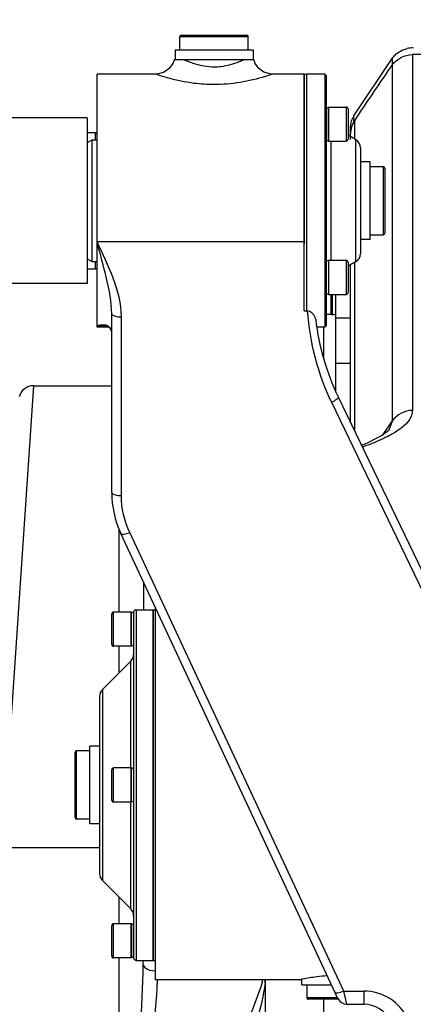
# Model space of a CAD drawing. Header units: millimetres. Extents: x 0 to 5945, y 0 to 4205.
# Tile 14 of 80: x 1006 to 1087, y 3358 to 3560. Entities that reach past the tile are written whole.
import ezdxf

# ---------------------------------------------------------------- set-up
doc = ezdxf.new("R2010")
doc.units = ezdxf.units.MM
doc.header["$LTSCALE"] = 326.975
doc.layers.get('0').update_dxf_attribs({"linetype": 'CONTINUOUS'})
for name, color, linetype in [('304102000077DXF_CONTINUOUS_LINE', 7, 'CONTINUOUS'), ('304102000079DXF_CONTINUOUS_LINE', 7, 'CONTINUOUS'), ('304102000080_DXF_DIMENSION', 7, 'CONTINUOUS'), ('304102000080DXF_CONTINUOUS_LINE', 7, 'CONTINUOUS'), ('304103000033DXF_CONTINUOUS_LINE', 7, 'CONTINUOUS'), ('304104000210DXF_CONTINUOUS_LINE', 7, 'CONTINUOUS'), ('304104000212DXF_CONTINUOUS_LINE', 7, 'CONTINUOUS'), ('304104000218DXF_CONTINUOUS_LINE', 7, 'CONTINUOUS'), ('304104000223DXF_CONTINUOUS_LINE', 7, 'CONTINUOUS'), ('304105000162DXF_CONTINUOUS_LINE', 7, 'CONTINUOUS'), ('304105000172DXF_CONTINUOUS_LINE', 7, 'CONTINUOUS'), ('304105000173DXF_CONTINUOUS_LINE', 7, 'CONTINUOUS'), ('304105000174DXF_CONTINUOUS_LINE', 7, 'CONTINUOUS'), ('501023000062DXF_CONTINUOUS_LINE', 7, 'CONTINUOUS'), ('501023000069DXF_CONTINUOUS_LINE', 7, 'CONTINUOUS'), ('604006000001DXF_CONTINUOUS_LINE', 7, 'CONTINUOUS'), ('604006000002DXF_CONTINUOUS_LINE', 7, 'CONTINUOUS'), ('604007000001DXF_CONTINUOUS_LINE', 7, 'CONTINUOUS'), ('626001000001DXF_CONTINUOUS_LINE', 7, 'CONTINUOUS')]:
    doc.layers.add(name, color=color, linetype=linetype)
doc.styles.get("Standard").update_dxf_attribs({"font": 'txt', "width": 0.7})
doc.dimstyles.new('DIMSTYLE_6', dxfattribs={"dimtxt": 17.5, "dimasz": 15, "dimexe": 2, "dimexo": 0.2, "dimgap": 0.875, "dimtad": 1, "dimdsep": 46, "dimtxsty": 'Standard', "dimblk": '_FILLED', "dimblk1": '_FILLED', "dimblk2": '_FILLED', "dimcen": 0.09, "dimclrt": 5, "dimazin": 2, "dimtp": 0.01, "dimtm": 0.01, "dimtfac": 1, "dimtofl": 0, "dimtmove": 0, "dimatfit": 3, "dimldrblk": '_FILLED', "dimfxl": 0, "dimtolj": 1, "dimarcsym": 0})

# ---------------------------------------------------------------- blocks, each defined once
blk = doc.blocks.new('_FILLED')
at = {"color": 0, "linetype": 'ByBlock'}
blk.add_solid([(0, 0), (-1, 0.117), (-1, -0.117)], dxfattribs=at)
blk = doc.blocks.new('*D19')
at = {"layer": '304102000080_DXF_DIMENSION', "color": 2, "linetype": 'Continuous'}
for p, q in [((1144.25, 3672.87), (1144.25, 3643.33)), ((850.25, 3454.17), (850.25, 3663.33)), ((850.25, 3653.33), (997.25, 3653.33)), ((1144.25, 3653.33), (997.25, 3653.33))]:
    blk.add_line(p, q, dxfattribs=at)
at = {"layer": '304102000080_DXF_DIMENSION', "color": 2, "linetype": 'Continuous', "xscale": 15, "yscale": 15, "zscale": 15, "rotation": 180}
blk.add_blockref('_FILLED', (850.25, 3653.33), dxfattribs=at)
at = {"layer": '304102000080_DXF_DIMENSION', "color": 2, "linetype": 'Continuous', "xscale": 15, "yscale": 15, "zscale": 15}
blk.add_blockref('_FILLED', (1144.25, 3653.33), dxfattribs=at)

msp = doc.modelspace()

# ---------------------------------------------------------------- linework, layer by layer
at = {"layer": '304102000077DXF_CONTINUOUS_LINE', "color": 9, "linetype": 'Continuous'}
for p, q in [((1009.181, 3485.172), (1002.914, 3391.779)), ((1026.747, 3438.672), (1026.747, 3455.798)), ((1026.747, 3426.172), (1026.747, 3431.672)), ((1002.811, 3390.345), (1022.747, 3390.345)), ((1026.747, 3374.672), (1026.747, 3380.172)), ((1026.747, 3313.633), (1026.747, 3367.672))]:
    msp.add_line(p, q, dxfattribs=at)
at = {"layer": '304102000077DXF_CONTINUOUS_LINE', "color": 7, "linetype": 'Continuous'}
for p, q in [((1009.165, 3485.172), (1025.247, 3485.172)), ((1031.747, 3444.896), (1031.747, 3439.172)), ((1056.747, 3363.172), (1056.747, 3310.674))]:
    msp.add_line(p, q, dxfattribs=at)
for centre, radius, start, end in [((1009.181, 3482.172), 3, 90.00005, 165.6925), ((1044.479, 3362.503), 12.272, 359.92858, 3.1241)]:
    msp.add_arc(centre, radius, start, end, dxfattribs=at)
at = {"layer": '304102000077DXF_CONTINUOUS_LINE', "color": 9, "linetype": 'Continuous'}
for centre, radius, start, end in [((884.729, 3368.506), 147.016, 359.0856, 359.48006), ((1042.971, 3366.251), 13.608, 344.75214, 346.89)]:
    msp.add_arc(centre, radius, start, end, dxfattribs=at)
for points, knots in [([(1026.747, 3313.633), (1027.855, 3322.454), (1030.056, 3339.902), (1031.587, 3357.458), (1031.727, 3366.16)], [0, 0, 0, 0, 0.5053305, 1, 1, 1, 1]), ([(1031.727, 3366.16), (1031.759, 3366.007), (1032.373, 3365.202), (1033.441, 3365.06), (1034.234, 3364.989)], [0, 0, 0, 0, 0.1642133, 1, 1, 1, 1]), ([(1026.747, 3313.633), (1028.451, 3321.987), (1031.821, 3338.358), (1034.287, 3354.965), (1034.651, 3363.159)], [0, 0, 0, 0, 0.5096953, 1, 1, 1, 1]), ([(1056.1, 3362.672), (1055.408, 3360.125), (1053.246, 3355.237), (1049.642, 3345.164), (1047.747, 3337.118), (1047.747, 3331.703)], [0, 0, 0, 0, 0.2459815, 0.4953786, 1, 1, 1, 1]), ([(1056.747, 3362.467), (1056.346, 3359.962), (1055.118, 3355.043), (1052.981, 3345.214), (1051.747, 3337.706), (1051.747, 3332.69)], [0, 0, 0, 0, 0.2517904, 0.5021962, 1, 1, 1, 1])]:
    msp.add_open_spline(points, degree=3, knots=knots, dxfattribs=at)
at = {"layer": '304102000079DXF_CONTINUOUS_LINE', "color": 9, "linetype": 'Continuous'}
for p, q in [((1086.922, 3553.172), (1086.922, 3501.172)), ((1082.762, 3550.983), (1082.762, 3519.613)), ((1075.086, 3535.75), (1075.086, 3539.66)), ((1082.762, 3519.613), (1082.761, 3477.92)), ((1075.086, 3494.264), (1075.086, 3510.503)), ((1086.922, 3501.172), (1086.921, 3480.113)), ((1075.087, 3475.824), (1075.086, 3494.264)), ((1080.774, 3474.985), (1082.761, 3477.92)), ((1082.759, 3477.921), (1082.12, 3476.062)), ((1076.875, 3472.637), (1076.785, 3472.605))]:
    msp.add_line(p, q, dxfattribs=at)
at = {"layer": '304102000079DXF_CONTINUOUS_LINE', "color": 7, "linetype": 'Continuous'}
for p, q in [((1161.571, 3553.172), (1086.922, 3553.172)), ((1075.086, 3539.66), (1075.466, 3540.219)), ((1074.247, 3535.75), (1074.247, 3536.931)), ((1074.247, 3477.572), (1074.247, 3510.018)), ((1068.747, 3490.597), (1068.747, 3497.172)), ((1082.115, 3476.055), (1082.108, 3476.046)), ((1082.12, 3476.062), (1082.117, 3476.058)), ((1077.625, 3473.378), (1076.388, 3472.926)), ((1034.247, 3363.173), (1034.247, 3439.535)), ((1063.765, 3363.172), (1034.247, 3363.172)), ((1064.131, 3363.252), (1063.747, 3363.172)), ((1064.208, 3363.268), (1064.131, 3363.252)), ((1068.747, 3299.174), (1068.747, 3359.172))]:
    msp.add_line(p, q, dxfattribs=at)
msp.add_lwpolyline([(1082.108, 3476.046), (1082.059, 3475.987), (1080.817, 3475.006), (1077.625, 3473.378)], dxfattribs=at)
for centre, radius, start, end in [((1079.154, 3536.906), 4.912, 145.91193, 163.40464), ((1079.118, 3536.927), 4.871, 163.51059, 179.95261), ((1073.779, 3315.74), 48.482, 101.21001, 101.40081), ((1072.612, 3321.642), 42.465, 97.17945, 101.21298), ((1072.326, 3323.786), 40.303, 94.06786, 97.15697)]:
    msp.add_arc(centre, radius, start, end, dxfattribs=at)
for points in [[(1082.762, 3550.983), (1083.641, 3552.28), (1085.355, 3553.172), (1086.922, 3553.172)], [(1075.466, 3540.219), (1077.897, 3543.808), (1080.329, 3547.396), (1082.762, 3550.983)]]:
    msp.add_open_spline(points, degree=3, dxfattribs=at)
at = {"layer": '304102000079DXF_CONTINUOUS_LINE', "color": 9, "linetype": 'Continuous'}
for points in [[(1086.921, 3480.113), (1085.353, 3480.113), (1083.64, 3479.218), (1082.761, 3477.92)], [(1082.865, 3475.319), (1082.373, 3475.031), (1081.869, 3474.763), (1081.358, 3474.509)]]:
    msp.add_open_spline(points, degree=3, dxfattribs=at)
for points, knots in [([(1086.921, 3480.113), (1086.917, 3479.704), (1086.387, 3477.547), (1084.369, 3476.199), (1082.865, 3475.319)], [0, 0, 0, 0, 0.190278, 1, 1, 1, 1]), ([(1081.358, 3474.509), (1081.026, 3474.345), (1079.561, 3473.653), (1078.052, 3473.06), (1076.875, 3472.637)], [0, 0, 0, 0, 0.2283803, 1, 1, 1, 1])]:
    msp.add_open_spline(points, degree=3, knots=knots, dxfattribs=at)
at = {"layer": '304102000079DXF_CONTINUOUS_LINE', "color": 7, "linetype": 'Continuous'}
msp.add_open_spline([(1063.747, 3363.172), (1063.78, 3363.153), (1063.94, 3363.253), (1064.084, 3363.243), (1064.196, 3363.265)], degree=3, knots=[0, 0, 0, 0, 0.2530951, 1, 1, 1, 1], dxfattribs=at)
at = {"layer": '304102000080DXF_CONTINUOUS_LINE', "color": 7, "linetype": 'Continuous'}
for p, q in [((1038.117, 3552.172), (1054.376, 3552.172)), ((1022.247, 3497.172), (1022.247, 3549.172)), ((1034.317, 3549.172), (1022.247, 3549.172)), ((1034.831, 3549.215), (1034.247, 3549.173)), ((1064.747, 3549.172), (1058.246, 3549.172)), ((1064.747, 3500.555), (1064.747, 3549.172)), ((1064.747, 3500.555), (1065.367, 3500.555)), ((1025.247, 3463.27), (1025.247, 3499.966)), ((1024.639, 3497.172), (1022.247, 3497.172)), ((1023.182, 3497.527), (1023.181, 3497.527)), ((1071.684, 3482.902), (1125.159, 3371.674)), ((1071.648, 3359.327), (1027.121, 3454.816)), ((1073.461, 3358.172), (1076.935, 3358.172))]:
    msp.add_line(p, q, dxfattribs=at)
at = {"layer": '304102000080DXF_CONTINUOUS_LINE', "color": 9, "linetype": 'Continuous'}
for p, q in [((1034.304, 3549.153), (1034.247, 3549.172)), ((1058.246, 3549.172), (1058.176, 3549.148)), ((1064.747, 3514.706), (1022.247, 3514.706)), ((1027.247, 3462.618), (1027.247, 3499.315)), ((1023.181, 3497.527), (1022.247, 3497.48)), ((1023.724, 3497.48), (1022.247, 3497.48)), ((1070.332, 3481.764), (1117.64, 3383.365)), ((1072.832, 3360.87), (1028.933, 3455.011)), ((1072.832, 3360.87), (1076.934, 3360.87)), ((1073.461, 3358.172), (1072.832, 3360.87)), ((1076.934, 3360.87), (1076.934, 3358.172))]:
    msp.add_line(p, q, dxfattribs=at)
at = {"layer": '304102000080DXF_CONTINUOUS_LINE', "color": 7, "linetype": 'Continuous'}
for points in [[(1038.12, 3552.172), (1037.8, 3551.335), (1037.053, 3550.322), (1036.03, 3549.592), (1034.831, 3549.215)], [(1058.246, 3549.173), (1057.662, 3549.215), (1056.463, 3549.592), (1055.44, 3550.322), (1054.694, 3551.335), (1054.373, 3552.172)], [(1023.182, 3497.527), (1023.621, 3497.502), (1024.194, 3497.379), (1024.63, 3497.179), (1024.93, 3496.931), (1025.129, 3496.617), (1025.24, 3496.137), (1025.246, 3495.978)]]:
    msp.add_lwpolyline(points, dxfattribs=at)
at = {"layer": '304102000080DXF_CONTINUOUS_LINE', "color": 9, "linetype": 'Continuous'}
for centre, radius, start, end in [((1048.126, 3568.974), 18.618, 244.48144, 247.64297), ((1044.368, 3568.973), 18.617, 292.35685, 295.51856), ((1116.753, 3504.08), 51.507, 183.92434, 205.67494), ((1023.555, 3492.679), 4.976, 98.7771, 105.24342), ((1076.933, 3350.868), 10.001, 25.00532, 89.99468)]:
    msp.add_arc(centre, radius, start, end, dxfattribs=at)
at = {"layer": '304102000080DXF_CONTINUOUS_LINE', "color": 7, "linetype": 'Continuous'}
for centre, radius, start, end in [((1116.747, 3504.567), 50, 186.66068, 205.67782), ((1045.247, 3463.269), 20, 179.99957, 205.00054), ((1073.461, 3360.172), 2, 205, 270), ((1076.934, 3352.172), 6, 25, 90)]:
    msp.add_arc(centre, radius, start, end, dxfattribs=at)
at = {"layer": '304102000080DXF_CONTINUOUS_LINE', "color": 9, "linetype": 'Continuous'}
for points, knots in [([(1041.044, 3551.756), (1041.414, 3551.604), (1043.08, 3550.986), (1044.869, 3550.67), (1046.247, 3550.67)], [0, 0, 0, 0, 0.2251416, 1, 1, 1, 1]), ([(1046.247, 3550.67), (1046.726, 3550.67), (1048.506, 3550.774), (1050.248, 3551.263), (1051.45, 3551.756)], [0, 0, 0, 0, 0.2697409, 1, 1, 1, 1]), ([(1046.247, 3547.003), (1044.872, 3547.004), (1040.811, 3547.268), (1036.842, 3548.281), (1034.304, 3549.153)], [0, 0, 0, 0, 0.3386817, 1, 1, 1, 1]), ([(1058.176, 3549.148), (1057.713, 3548.989), (1053.872, 3547.726), (1049.802, 3547.005), (1046.247, 3547.003)], [0, 0, 0, 0, 0.1211237, 1, 1, 1, 1]), ([(1025.247, 3499.966), (1025.247, 3502.406), (1024.235, 3507.386), (1022.913, 3512.212), (1022.247, 3514.706)], [0, 0, 0, 0, 0.4858854, 1, 1, 1, 1]), ([(1027.247, 3499.315), (1027.247, 3502.012), (1025.788, 3507.389), (1023.432, 3512.25), (1022.247, 3514.706)], [0, 0, 0, 0, 0.4972976, 1, 1, 1, 1]), ([(1025.247, 3499.966), (1025.247, 3499.717), (1026.148, 3499.352), (1026.771, 3499.315), (1027.247, 3499.315)], [0, 0, 0, 0, 0.3430359, 1, 1, 1, 1]), ([(1025.221, 3496.317), (1025.168, 3496.655), (1024.875, 3497.262), (1024.287, 3497.516), (1024.028, 3497.577)], [0, 0, 0, 0, 0.5623874, 1, 1, 1, 1]), ([(1071.684, 3482.903), (1071.773, 3482.717), (1071.136, 3482.16), (1070.699, 3481.922), (1070.332, 3481.764)], [0, 0, 0, 0, 0.3395522, 1, 1, 1, 1]), ([(1025.247, 3463.269), (1025.247, 3463.021), (1026.148, 3462.655), (1026.771, 3462.618), (1027.247, 3462.618)], [0, 0, 0, 0, 0.3430359, 1, 1, 1, 1]), ([(1027.12, 3454.817), (1027.209, 3454.627), (1028.045, 3454.667), (1028.549, 3454.85), (1028.933, 3455.011)], [0, 0, 0, 0, 0.334676, 1, 1, 1, 1]), ([(1071.019, 3360.676), (1071.107, 3360.486), (1071.944, 3360.526), (1072.447, 3360.71), (1072.832, 3360.87)], [0, 0, 0, 0, 0.3346759, 1, 1, 1, 1])]:
    msp.add_open_spline(points, degree=3, knots=knots, dxfattribs=at)
at = {"layer": '304102000080DXF_CONTINUOUS_LINE', "color": 7, "linetype": 'Continuous'}
msp.add_open_spline([(1067.084, 3498.769), (1067.063, 3498.949), (1066.837, 3499.763), (1066.04, 3500.555), (1065.367, 3500.555)], degree=3, knots=[0, 0, 0, 0, 0.2127627, 1, 1, 1, 1], dxfattribs=at)
at = {"layer": '304102000080DXF_CONTINUOUS_LINE', "color": 9, "linetype": 'Continuous'}
for points in [[(1024.028, 3497.577), (1023.628, 3497.671), (1023.202, 3497.658), (1022.796, 3497.596)], [(1028.933, 3455.011), (1027.836, 3457.365), (1027.247, 3460.02), (1027.247, 3462.618)]]:
    msp.add_open_spline(points, degree=3, dxfattribs=at)
at = {"layer": '304103000033DXF_CONTINUOUS_LINE', "color": 7, "linetype": 'Continuous'}
for p, q in [((1020.247, 3540.172), (1000.247, 3540.172)), ((1020.247, 3540.172), (1020.247, 3506.172)), ((1020.247, 3506.172), (1000.247, 3506.172))]:
    msp.add_line(p, q, dxfattribs=at)
at = {"layer": '304104000210DXF_CONTINUOUS_LINE', "color": 7, "linetype": 'Continuous'}
for p, q in [((1020.247, 3537.172), (1021.947, 3537.172)), ((1021.947, 3535.672), (1021.947, 3537.172)), ((1021.947, 3537.172), (1022.247, 3536.872)), ((1021.947, 3509.172), (1021.947, 3510.672)), ((1020.247, 3509.172), (1021.947, 3509.172)), ((1021.947, 3509.172), (1022.247, 3509.472))]:
    msp.add_line(p, q, dxfattribs=at)
at = {"layer": '304104000212DXF_CONTINUOUS_LINE', "color": 7, "linetype": 'Continuous'}
for p, q in [((1065.247, 3500.555), (1065.247, 3549.172)), ((1068.947, 3549.172), (1065.247, 3549.172)), ((1068.947, 3549.172), (1068.947, 3497.172)), ((1069.247, 3548.872), (1068.947, 3549.172)), ((1069.247, 3548.872), (1069.247, 3497.472)), ((1075.247, 3535.75), (1073.747, 3536.616)), ((1076.247, 3534.018), (1076.247, 3512.327)), ((1075.247, 3510.595), (1073.747, 3509.729)), ((1068.947, 3497.172), (1067.361, 3497.172)), ((1069.247, 3497.472), (1068.947, 3497.172))]:
    msp.add_line(p, q, dxfattribs=at)
at = {"layer": '304104000212DXF_CONTINUOUS_LINE', "color": 9, "linetype": 'Continuous'}
for p, q in [((1070.247, 3510.939), (1070.247, 3535.406)), ((1075.247, 3535.75), (1075.247, 3510.595))]:
    msp.add_line(p, q, dxfattribs=at)
at = {"layer": '304104000212DXF_CONTINUOUS_LINE', "color": 7, "linetype": 'Continuous'}
for centre, start, end in [((1074.247, 3534.018), 360, 60), ((1074.247, 3512.327), 300, 0)]:
    msp.add_arc(centre, 2, start, end, dxfattribs=at)
at = {"layer": '304104000218DXF_CONTINUOUS_LINE', "color": 7, "linetype": 'Continuous'}
for p, q in [((1029.747, 3438.672), (1029.747, 3367.672)), ((1030.247, 3439.172), (1033.747, 3439.172)), ((1033.747, 3439.172), (1033.747, 3367.172)), ((1023.332, 3422.758), (1029.161, 3428.587)), ((1022.747, 3421.344), (1022.747, 3385.001)), ((1023.332, 3383.587), (1029.161, 3377.758)), ((1030.247, 3367.172), (1033.747, 3367.172))]:
    msp.add_line(p, q, dxfattribs=at)
at = {"layer": '304104000218DXF_CONTINUOUS_LINE', "color": 9, "linetype": 'Continuous'}
for p, q in [((1030.247, 3439.172), (1030.247, 3367.172)), ((1029.161, 3406.672), (1029.161, 3428.587)), ((1023.332, 3422.758), (1023.332, 3383.587)), ((1029.161, 3377.758), (1029.161, 3399.672))]:
    msp.add_line(p, q, dxfattribs=at)
at = {"layer": '304104000218DXF_CONTINUOUS_LINE', "color": 7, "linetype": 'Continuous'}
for centre, radius, start, end in [((1030.247, 3438.672), 0.5, 90, 180), ((1027.747, 3430.001), 2, 315, 360), ((1024.747, 3421.344), 2, 135, 180), ((1024.747, 3385.001), 2, 180, 225), ((1027.747, 3376.344), 2, 0, 45), ((1030.247, 3367.672), 0.5, 180, 270)]:
    msp.add_arc(centre, radius, start, end, dxfattribs=at)
at = {"layer": '304104000223DXF_CONTINUOUS_LINE', "color": 7, "linetype": 'Continuous'}
for p, q in [((1020.247, 3535.095), (1021.247, 3535.672)), ((1021.247, 3510.672), (1021.247, 3535.672)), ((1021.247, 3535.672), (1022.247, 3535.672)), ((1020.247, 3511.25), (1021.247, 3510.672)), ((1021.247, 3510.672), (1022.247, 3510.672))]:
    msp.add_line(p, q, dxfattribs=at)
at = {"layer": '304105000162DXF_CONTINUOUS_LINE', "color": 7, "linetype": 'Continuous'}
for p, q in [((1064.747, 3549.172), (1064.747, 3514.28)), ((1064.747, 3549.172), (1065.247, 3549.172)), ((1065.247, 3500.555), (1065.247, 3549.172))]:
    msp.add_line(p, q, dxfattribs=at)
at = {"layer": '304105000172DXF_CONTINUOUS_LINE', "color": 7, "linetype": 'Continuous'}
msp.add_line((1071.247, 3483.843), (1071.247, 3503.939), dxfattribs=at)
at = {"layer": '304105000172DXF_CONTINUOUS_LINE', "color": 9, "linetype": 'Continuous'}
for p, q in [((1071.247, 3499.084), (1074.247, 3499.084)), ((1071.247, 3489.836), (1074.247, 3489.836))]:
    msp.add_line(p, q, dxfattribs=at)
at = {"layer": '304105000173DXF_CONTINUOUS_LINE', "color": 7, "linetype": 'Continuous'}
for p, q in [((1074.937, 3540.578), (1082.797, 3552.375)), ((1074.247, 3536.931), (1074.247, 3538.339))]:
    msp.add_line(p, q, dxfattribs=at)
at = {"layer": '304105000173DXF_CONTINUOUS_LINE', "color": 9, "linetype": 'Continuous'}
for p, q in [((1082.797, 3552.375), (1082.797, 3551.019)), ((1074.937, 3539.349), (1074.937, 3540.578))]:
    msp.add_line(p, q, dxfattribs=at)
at = {"layer": '304105000173DXF_CONTINUOUS_LINE', "color": 7, "linetype": 'Continuous'}
for centre, radius, start, end in [((1087.106, 3548.908), 5.643, 90.00154, 103.15618), ((1078.454, 3538.232), 4.228, 146.29855, 156.32306)]:
    msp.add_arc(centre, radius, start, end, dxfattribs=at)
msp.add_open_spline([(1082.797, 3552.375), (1082.963, 3552.625), (1083.75, 3553.579), (1084.916, 3554.191), (1085.822, 3554.403)], degree=3, knots=[0, 0, 0, 0, 0.2436366, 1, 1, 1, 1], dxfattribs=at)
msp.add_open_spline([(1074.247, 3538.339), (1074.247, 3538.881), (1074.365, 3539.433), (1074.582, 3539.929)], degree=3, dxfattribs=at)
at = {"layer": '304105000174DXF_CONTINUOUS_LINE', "color": 7, "linetype": 'Continuous'}
for p, q in [((1033.747, 3367.172), (1033.747, 3439.172)), ((1033.747, 3439.172), (1034.247, 3439.172)), ((1033.747, 3367.172), (1034.247, 3367.172))]:
    msp.add_line(p, q, dxfattribs=at)
at = {"layer": '501023000062DXF_CONTINUOUS_LINE', "color": 7, "linetype": 'Continuous'}
for q in [(1070.247, 3503.939), (1069.247, 3499.812)]:
    msp.add_line((1070.247, 3499.812), q, dxfattribs=at)
at = {"layer": '501023000069DXF_CONTINUOUS_LINE', "color": 7, "linetype": 'Continuous'}
for p, q in [((1069.747, 3542.406), (1069.747, 3535.406)), ((1069.747, 3542.406), (1073.347, 3542.406)), ((1073.747, 3542.006), (1073.747, 3535.806)), ((1069.747, 3535.406), (1073.347, 3535.406)), ((1069.747, 3510.939), (1069.747, 3503.939)), ((1069.747, 3510.939), (1073.347, 3510.939)), ((1073.747, 3510.539), (1073.747, 3504.339)), ((1069.747, 3503.939), (1073.347, 3503.939)), ((1025.247, 3432.072), (1025.247, 3438.272)), ((1029.247, 3438.672), (1025.647, 3438.672)), ((1029.247, 3431.672), (1029.247, 3438.672)), ((1029.247, 3431.672), (1025.647, 3431.672)), ((1025.247, 3400.072), (1025.247, 3406.272)), ((1029.247, 3406.672), (1025.647, 3406.672)), ((1029.247, 3399.672), (1029.247, 3406.672)), ((1029.247, 3399.672), (1025.647, 3399.672)), ((1025.247, 3368.072), (1025.247, 3374.272)), ((1029.247, 3374.672), (1025.647, 3374.672)), ((1029.247, 3367.672), (1029.247, 3374.672)), ((1029.247, 3367.672), (1025.647, 3367.672))]:
    msp.add_line(p, q, dxfattribs=at)
at = {"layer": '501023000069DXF_CONTINUOUS_LINE', "color": 9, "linetype": 'Continuous'}
for p, q in [((1073.347, 3542.406), (1073.347, 3535.406)), ((1073.347, 3510.939), (1073.347, 3503.939)), ((1025.647, 3431.672), (1025.647, 3438.672)), ((1025.647, 3399.672), (1025.647, 3406.672)), ((1025.647, 3367.672), (1025.647, 3374.672))]:
    msp.add_line(p, q, dxfattribs=at)
at = {"layer": '501023000069DXF_CONTINUOUS_LINE', "color": 7, "linetype": 'Continuous'}
for centre, start, end in [((1073.347, 3542.006), 0, 90), ((1073.347, 3535.806), 270, 360), ((1073.347, 3510.539), 360, 90), ((1073.347, 3504.339), 270, 0), ((1025.647, 3438.272), 90, 180), ((1025.647, 3432.072), 180, 270), ((1025.647, 3406.272), 90, 180), ((1025.647, 3400.072), 180, 270), ((1025.647, 3374.272), 90, 180), ((1025.647, 3368.072), 180, 270)]:
    msp.add_arc(centre, 0.4, start, end, dxfattribs=at)
at = {"layer": '604006000001DXF_CONTINUOUS_LINE', "color": 7, "linetype": 'Continuous'}
for p, q in [((1069.247, 3542.187), (1069.696, 3542.406)), ((1069.696, 3535.406), (1069.696, 3542.406)), ((1069.696, 3542.406), (1069.747, 3542.302)), ((1069.247, 3535.624), (1069.696, 3535.406)), ((1069.696, 3535.406), (1069.747, 3535.509)), ((1069.247, 3510.721), (1069.696, 3510.939)), ((1069.696, 3510.939), (1069.696, 3503.939)), ((1069.696, 3510.939), (1069.747, 3510.836)), ((1069.247, 3504.158), (1069.696, 3503.939)), ((1069.696, 3503.939), (1069.747, 3504.043)), ((1029.297, 3438.672), (1029.247, 3438.569)), ((1029.297, 3431.672), (1029.297, 3438.672)), ((1029.747, 3438.454), (1029.297, 3438.672)), ((1029.297, 3431.672), (1029.247, 3431.776)), ((1029.747, 3431.891), (1029.297, 3431.672)), ((1029.297, 3406.672), (1029.247, 3406.569)), ((1029.297, 3399.672), (1029.297, 3406.672)), ((1029.747, 3406.454), (1029.297, 3406.672)), ((1029.297, 3399.672), (1029.247, 3399.776)), ((1029.747, 3399.891), (1029.297, 3399.672)), ((1029.297, 3374.672), (1029.247, 3374.569)), ((1029.297, 3374.672), (1029.297, 3367.672)), ((1029.747, 3374.454), (1029.297, 3374.672)), ((1029.297, 3367.672), (1029.247, 3367.776)), ((1029.747, 3367.891), (1029.297, 3367.672))]:
    msp.add_line(p, q, dxfattribs=at)
at = {"layer": '604006000002DXF_CONTINUOUS_LINE', "color": 7, "linetype": 'Continuous'}
for p, q in [((1070.472, 3503.939), (1070.472, 3499.672)), ((1070.472, 3499.672), (1070.247, 3500.547)), ((1071.247, 3499.872), (1070.472, 3499.672))]:
    msp.add_line(p, q, dxfattribs=at)
at = {"layer": '604007000001DXF_CONTINUOUS_LINE', "color": 7, "linetype": 'Continuous'}
for p, q in [((1038.247, 3554.172), (1038.247, 3552.172)), ((1038.247, 3554.172), (1054.247, 3554.172)), ((1054.247, 3554.172), (1054.247, 3552.172)), ((1039.73, 3552.172), (1052.763, 3552.172)), ((1078.247, 3531.172), (1076.247, 3531.172)), ((1078.247, 3515.172), (1078.247, 3531.172)), ((1078.247, 3515.172), (1076.247, 3515.172)), ((1020.747, 3395.172), (1020.747, 3411.172)), ((1022.747, 3411.172), (1020.747, 3411.172)), ((1022.747, 3395.172), (1020.747, 3395.172)), ((1064.247, 3362.172), (1064.247, 3363.274)), ((1064.247, 3362.172), (1070.321, 3362.172))]:
    msp.add_line(p, q, dxfattribs=at)
at = {"layer": '626001000001DXF_CONTINUOUS_LINE', "color": 7, "linetype": 'Continuous'}
for p, q in [((1039.247, 3554.172), (1039.247, 3556.872)), ((1039.547, 3557.172), (1052.947, 3557.172)), ((1053.247, 3554.172), (1053.247, 3556.872)), ((1078.247, 3530.172), (1080.947, 3530.172)), ((1081.247, 3529.872), (1081.247, 3516.472)), ((1078.247, 3516.172), (1080.947, 3516.172)), ((1017.747, 3396.472), (1017.747, 3409.872)), ((1020.747, 3410.172), (1018.047, 3410.172)), ((1020.747, 3396.172), (1018.047, 3396.172)), ((1065.247, 3362.172), (1065.247, 3359.472)), ((1071.76, 3359.172), (1065.547, 3359.172))]:
    msp.add_line(p, q, dxfattribs=at)
at = {"layer": '626001000001DXF_CONTINUOUS_LINE', "color": 9, "linetype": 'Continuous'}
for p, q in [((1039.247, 3556.872), (1053.247, 3556.872)), ((1080.947, 3530.172), (1080.947, 3516.172)), ((1018.047, 3396.172), (1018.047, 3410.172)), ((1071.58, 3359.472), (1065.247, 3359.472))]:
    msp.add_line(p, q, dxfattribs=at)
at = {"layer": '626001000001DXF_CONTINUOUS_LINE', "color": 7, "linetype": 'Continuous'}
for centre, start, end in [((1039.547, 3556.872), 90, 180), ((1052.947, 3556.872), 0, 90), ((1080.947, 3529.872), 0, 90), ((1080.947, 3516.472), 270, 360), ((1018.047, 3409.872), 90, 180), ((1018.047, 3396.472), 180, 270), ((1065.547, 3359.472), 180, 270)]:
    msp.add_arc(centre, 0.3, start, end, dxfattribs=at)

# ---------------------------------------------------------------- dimensions: what is measured, and where the dimension line sits
at = {"layer": '304102000080_DXF_DIMENSION', "color": 2, "linetype": 'Continuous'}
dim = msp.add_linear_dim(base=(850.247, 3653.325), p1=(1144.247, 3673.068), p2=(850.247, 3453.972), angle=180, dimstyle='DIMSTYLE_6', dxfattribs=at)
dim.commit()
dim.dimension.update_dxf_attribs({"geometry": '*D19', "text_midpoint": (978.872, 3653.325), "dimtype": 160})

doc.saveas('drawing.dxf')
